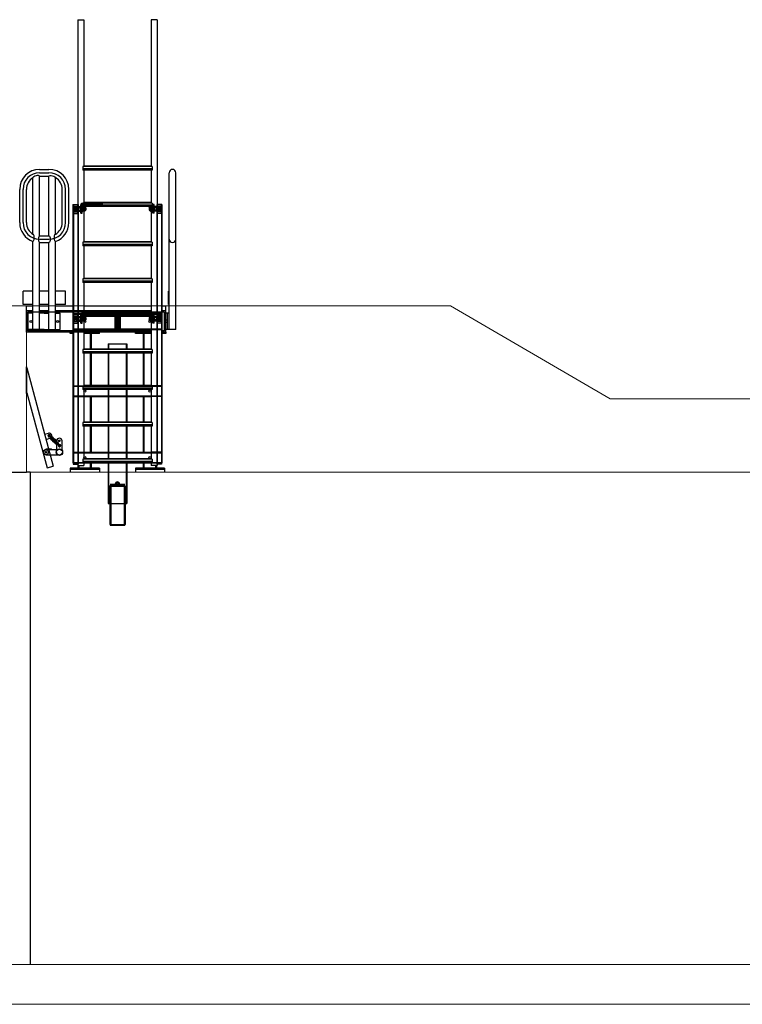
# Model space of a CAD drawing. Extents: x -89225 to 110569, y 13360 to 87647.
# Tile 35 of 256: x 11415 to 16848, y 15425 to 22825. Entities that reach past the tile are written whole.
import ezdxf

# ---------------------------------------------------------------- set-up
doc = ezdxf.new("R2010")
doc.units = 0
for name, color, linetype in [('Beluchtingstank', 253, 'Continuous'), ('INSTALLATIE', 6, 'Continuous'), ('Iv-Lines 035', 4, 'Continuous')]:
    doc.layers.add(name, color=color, linetype=linetype)

# ---------------------------------------------------------------- blocks, each defined once
blk = doc.blocks.new('Grijpstang ZAZ')
for p, q in [((1105339, -920791.1), (1105335, -920791.1)), ((1105335, -920991.1), (1105335, -920791.1)), ((1105339, -920808.6), (1105335, -920808.6)), ((1105339, -920823.6), (1105335, -920823.6)), ((1105339, -920991.1), (1105339, -920791.1)), ((1105339, -920797.8), (1105537.4, -921537.8)), ((1105335, -920959.5), (1105335, -920879.5)), ((1105335, -920956.2), (1105335, -920889.1)), ((1105339, -920958.6), (1105335, -920958.6)), ((1105339, -920973.6), (1105335, -920973.6)), ((1105335, -920991.1), (1105339, -920991.1)), ((1105339, -920984.4), (1105490.7, -921550.3)), ((1105472.6, -921296.3), (1105501.6, -921288.6)), ((1105483, -921335), (1105512, -921327.2)), ((1105507.7, -921315.3), (1105507.9, -921317.3)), ((1105515.5, -921330.8), (1105516.6, -921321.5)), ((1105515.8, -921330.4), (1105531.3, -921317.5)), ((1105517.1, -921331.9), (1105532.6, -921319.1)), ((1105517.7, -921328.7), (1105518.6, -921321.8)), ((1105520.5, -921334.9), (1105536, -921322.1)), ((1105521.8, -921336.4), (1105537.3, -921323.6)), ((1105525.2, -921339.4), (1105540.7, -921326.6)), ((1105526.4, -921340.9), (1105541.9, -921328.1)), ((1105529.8, -921343.9), (1105545.3, -921331.1)), ((1105531.1, -921345.4), (1105546.6, -921332.6)), ((1105556.4, -921333.6), (1105534.1, -921356.6)), ((1105534.5, -921348.4), (1105550, -921335.6)), ((1105535.8, -921350), (1105551.3, -921337.1)), ((1105539.2, -921352.9), (1105554.7, -921340.1)), ((1105540.4, -921354.5), (1105556, -921341.7)), ((1105543.8, -921357.5), (1105559.4, -921344.6)), ((1105545.1, -921359), (1105560.6, -921346.2)), ((1105548.5, -921362), (1105564, -921349.2)), ((1105549.8, -921363.5), (1105565.3, -921350.7)), ((1105553.2, -921366.5), (1105568.7, -921353.7)), ((1105554.5, -921368), (1105570, -921355.2)), ((1105557.9, -921371), (1105573.4, -921358.2)), ((1105559.1, -921372.5), (1105574.7, -921359.7)), ((1105562.5, -921375.5), (1105578.1, -921362.7)), ((1105563.7, -921417.5), (1105563.7, -921346.1)), ((1105563.8, -921377.1), (1105579.3, -921364.2)), ((1105603.7, -921417.5), (1105603.7, -921346.1)), ((1105483.4, -921407.1), (1105523.4, -921407.1)), ((1105483.4, -921411.1), (1105483.4, -921407.1)), ((1105483.7, -921411.1), (1105570.2, -921411.1)), ((1105503.4, -921411.1), (1105503.4, -921407.1)), ((1105523.4, -921411.1), (1105523.4, -921407.1)), ((1105576.3, -921381.6), (1105574.3, -921381.4)), ((1105483.7, -921451.1), (1105570.2, -921451.1)), ((1105490.7, -921550.3), (1105537.4, -921537.8))]:
    blk.add_line(p, q)
for centre, radius in [((1105506.8, -921307.9), 5.5), ((1105516.4, -921331.1), 1), ((1105521.1, -921335.6), 1), ((1105525.8, -921340.2), 1), ((1105530.5, -921344.7), 1), ((1105532, -921318.3), 1), ((1105535.1, -921349.2), 1), ((1105536.6, -921322.8), 1), ((1105539.8, -921353.7), 1), ((1105541.3, -921327.3), 1), ((1105544.5, -921358.2), 1), ((1105546, -921331.9), 1), ((1105549.2, -921362.7), 1), ((1105550.7, -921336.4), 1), ((1105553.8, -921367.3), 1), ((1105555.3, -921340.9), 1), ((1105560, -921345.4), 1), ((1105564.7, -921349.9), 1), ((1105569.3, -921354.4), 1), ((1105574, -921359), 1), ((1105578.7, -921363.5), 1), ((1105583.7, -921346.1), 5.5), ((1105483.7, -921431.1), 17.9), ((1105483.7, -921431.1), 5.5), ((1105483.7, -921431.1), 5.5), ((1105583.7, -921431.1), 24.1), ((1105583.7, -921431.1), 22.1), ((1105563.2, -921376.3), 1), ((1105583.7, -921382.3), 5.5)]:
    blk.add_circle(centre, radius)
for centre, radius, start, end in [((1105506.8, -921307.9), 9.51, 334.59461, 276.74707), ((1105506.8, -921307.9), 20, 285, 105), ((1105506.8, -921307.9), 7.5, 340.09571, 276.93512), ((1105519.3, -921313), 6, 154.79772, 225.97866), ((1105511.6, -921320.9), 5, 353.14325, 45.97866), ((1105519.3, -921313), 4, 164.91719, 225.97866), ((1105511.6, -921320.9), 7, 353.14325, 45.97866), ((1105583.7, -921346.1), 20, 0, 180), ((1105578.2, -921370), 6, 181.63154, 297.1596), ((1105578.2, -921370), 4, 152.3377, 287.04013), ((1105583.8, -921382.2), 9.51, 175.21025, 117.3627), ((1105578.2, -921370), 4, 225.97866, 287.04013), ((1105483.7, -921431.1), 20, 90, 270), ((1105578.2, -921370), 6, 225.97866, 297.1596), ((1105583.7, -921382.3), 7.5, 175.0222, 111.86161)]:
    blk.add_arc(centre, radius, start, end)
blk = doc.blocks.new('Uitklimladder ZAZ')
for p, q in [((1105722.5, -918181.1), (1105722.5, -921531.1)), ((1105722.5, -918181.1), (1105767.5, -918181.1)), ((1105767.5, -918181.1), (1105767.5, -919284.1)), ((1106272.5, -918181.1), (1106272.5, -919284.1)), ((1106317.5, -918181.1), (1106272.5, -918181.1)), ((1106317.5, -918181.1), (1106317.5, -921531.1)), ((1106280.3, -919284.1), (1105759.8, -919284.1)), ((1105759.8, -919284.1), (1105759.8, -919311.1)), ((1106280.3, -919301.1), (1105759.8, -919301.1)), ((1106272.5, -919281.1), (1105767.5, -919281.1)), ((1106280.3, -919284.1), (1106280.3, -919311.1)), ((1105385, -919792.7), (1105385, -919367.9)), ((1105435, -919306.1), (1105505, -919306.1)), ((1105435, -919331.1), (1105505, -919331.1)), ((1105435, -919356.1), (1105505, -919356.1)), ((1105435, -919806.1), (1105435, -919356.1)), ((1105505, -919806.1), (1105505, -919356.1)), ((1105555, -919792.7), (1105555, -919367.9)), ((1106280.3, -919311.1), (1105759.8, -919311.1)), ((1105767.5, -919311.1), (1105767.5, -919559.1)), ((1106272.5, -919311.1), (1106272.5, -919559.1)), ((1106409, -920509.1), (1106409, -919331.1)), ((1106459, -920509.1), (1106459, -919331.1)), ((1105285, -919706.1), (1105285, -919456.1)), ((1105310, -919706.1), (1105310, -919456.1)), ((1105335, -919706.1), (1105335, -919456.1)), ((1105605, -919706.1), (1105605, -919456.1)), ((1105630, -919706.1), (1105630, -919456.1)), ((1105655, -919706.1), (1105655, -919456.1)), ((1105685, -919570.1), (1105685, -921512.1)), ((1105685, -919570.1), (1105725, -919570.1)), ((1105689, -919570.1), (1105689, -921512.1)), ((1105690.5, -919570.1), (1105720.5, -919570.1)), ((1105690.5, -919570.1), (1105690.5, -919637.1)), ((1105690.5, -919582.6), (1105714.5, -919582.6)), ((1105691.5, -919588.6), (1105711.5, -919588.6)), ((1105691.5, -919588.6), (1105691.5, -919618.6)), ((1105691.5, -919595.1), (1105701.5, -919595.1)), ((1105701.5, -919595.1), (1105701.5, -919612.1)), ((1105701.5, -919595.1), (1105702.9, -919603.6)), ((1105711.5, -919583.6), (1105714.5, -919583.6)), ((1105711.5, -919583.6), (1105711.5, -919623.6)), ((1105711.5, -919588.6), (1105711.5, -919618.6)), ((1105711.5, -919593.6), (1105777, -919593.6)), ((1105714.5, -919582.6), (1105714.5, -919624.6)), ((1105720.5, -919570.1), (1105720.5, -919637.1)), ((1105720.5, -919583.6), (1105723.5, -919583.6)), ((1105723.5, -919583.6), (1105723.5, -919623.6)), ((1105725, -919570.1), (1105725, -921512.1)), ((1105725.1, -919585.8), (1105740.5, -919585.8)), ((1105725.1, -919594.7), (1105740.5, -919594.7)), ((1105742, -919585.1), (1105745, -919585.1)), ((1105742, -919585.1), (1105742, -919622.1)), ((1105742, -919590.2), (1105742, -919603.6)), ((1105742, -919593.1), (1105745, -919593.1)), ((1105745, -919636.1), (1105745, -919571.1)), ((1105745, -919571.1), (1105755, -919571.1)), ((1105745, -919585.1), (1105745, -919622.1)), ((1105745, -919591.6), (1105755, -919591.6)), ((1105749, -919593.1), (1105749, -919591.6)), ((1105749, -919591.6), (1105755, -919591.6)), ((1105749, -919593.1), (1105757, -919593.1)), ((1105750, -919561.1), (1105905, -919561.1)), ((1105750, -919571.1), (1105750, -919561.1)), ((1105750, -919571.1), (1105905, -919571.1)), ((1105755, -919636.1), (1105755, -919571.1)), ((1105755, -919585.1), (1105757, -919585.1)), ((1105755, -919585.1), (1105755, -919622.1)), ((1105757, -919585.1), (1105757, -919622.1)), ((1105757, -919590.2), (1105757, -919603.6)), ((1105771.5, -919585.8), (1105758.6, -919585.8)), ((1105771.5, -919594.7), (1105758.6, -919594.7)), ((1106280.3, -919559.1), (1105759.8, -919559.1)), ((1105759.8, -919559.1), (1105759.8, -919586.1)), ((1106280.3, -919576.1), (1105759.8, -919576.1)), ((1106280.3, -919586.1), (1105759.8, -919586.1)), ((1106272.5, -919556.1), (1105767.5, -919556.1)), ((1105767.5, -919586.1), (1105767.5, -919853.1)), ((1105771.5, -919585.8), (1105777, -919590.2)), ((1105773, -919590.2), (1105773, -919616.9)), ((1105777, -919590.2), (1105777, -919616.9)), ((1105780.3, -919593.6), (1105777, -919593.6)), ((1105781.5, -919594.8), (1105777, -919594.8)), ((1105780.3, -919593.6), (1105780.3, -919613.6)), ((1105781.5, -919594.8), (1105780.3, -919593.6)), ((1105781.5, -919594.8), (1105781.5, -919612.4)), ((1105905, -919561.1), (1105905, -919571.1)), ((1106258.5, -919594.8), (1106259.7, -919593.6)), ((1106258.5, -919594.8), (1106263, -919594.8)), ((1106258.5, -919594.8), (1106258.5, -919612.4)), ((1106259.7, -919593.6), (1106263, -919593.6)), ((1106259.7, -919593.6), (1106259.7, -919613.6)), ((1106268.6, -919585.8), (1106263, -919590.2)), ((1106263, -919590.2), (1106263, -919616.9)), ((1106328.5, -919593.6), (1106263, -919593.6)), ((1106267, -919590.2), (1106267, -919616.9)), ((1106268.6, -919585.8), (1106281.5, -919585.8)), ((1106268.6, -919594.7), (1106281.5, -919594.7)), ((1106272.5, -919586.1), (1106272.5, -919853.1)), ((1106280.3, -919559.1), (1106280.3, -919586.1)), ((1106283, -919585.1), (1106283, -919622.1)), ((1106285, -919585.1), (1106283, -919585.1)), ((1106283, -919590.2), (1106283, -919603.6)), ((1106291, -919593.1), (1106283, -919593.1)), ((1106285, -919636.1), (1106285, -919571.1)), ((1106295, -919571.1), (1106285, -919571.1)), ((1106285, -919585.1), (1106285, -919622.1)), ((1106295, -919591.6), (1106285, -919591.6)), ((1106291, -919591.6), (1106285, -919591.6)), ((1106291, -919593.1), (1106291, -919591.6)), ((1106295, -919636.1), (1106295, -919571.1)), ((1106298, -919585.1), (1106295, -919585.1)), ((1106295, -919585.1), (1106295, -919622.1)), ((1106298, -919593.1), (1106295, -919593.1)), ((1106298, -919585.1), (1106298, -919622.1)), ((1106298, -919590.2), (1106298, -919603.6)), ((1106315, -919585.8), (1106299.6, -919585.8)), ((1106315, -919594.7), (1106299.6, -919594.7)), ((1106355, -919570.1), (1106315, -919570.1)), ((1106315, -919570.1), (1106315, -921512.1)), ((1106319.5, -919583.6), (1106316.5, -919583.6)), ((1106316.5, -919583.6), (1106316.5, -919623.6)), ((1106349.5, -919570.1), (1106319.5, -919570.1)), ((1106319.5, -919570.1), (1106319.5, -919637.1)), ((1106349.5, -919582.6), (1106325.5, -919582.6)), ((1106325.5, -919582.6), (1106325.5, -919624.6)), ((1106328.5, -919583.6), (1106325.5, -919583.6)), ((1106328.5, -919583.6), (1106328.5, -919623.6)), ((1106348.5, -919588.6), (1106328.5, -919588.6)), ((1106328.5, -919588.6), (1106328.5, -919618.6)), ((1106338.5, -919595.1), (1106337.2, -919603.6)), ((1106348.5, -919595.1), (1106338.5, -919595.1)), ((1106338.5, -919595.1), (1106338.5, -919612.1)), ((1106348.5, -919588.6), (1106348.5, -919618.6)), ((1106349.5, -919570.1), (1106349.5, -919637.1)), ((1106351, -919570.1), (1106351, -921512.1)), ((1106355, -919570.1), (1106355, -921512.1)), ((1105690.5, -919624.6), (1105714.5, -919624.6)), ((1105690.5, -919637.1), (1105720.5, -919637.1)), ((1105691.5, -919612.1), (1105701.5, -919612.1)), ((1105691.5, -919618.6), (1105711.5, -919618.6)), ((1105701.5, -919612.1), (1105702.9, -919603.6)), ((1105711.5, -919613.6), (1105777, -919613.6)), ((1105711.5, -919623.6), (1105714.5, -919623.6)), ((1105720.5, -919623.6), (1105723.5, -919623.6)), ((1105725.1, -919612.5), (1105740.5, -919612.5)), ((1105725.1, -919621.3), (1105740.5, -919621.3)), ((1105742, -919603.6), (1105742, -919616.9)), ((1105742, -919614.1), (1105745, -919614.1)), ((1105742, -919622.1), (1105745, -919622.1)), ((1105745, -919615.6), (1105755, -919615.6)), ((1105745, -919636.1), (1105755, -919636.1)), ((1105749, -919614.1), (1105749, -919615.6)), ((1105749, -919614.1), (1105757, -919614.1)), ((1105749, -919615.6), (1105755, -919615.6)), ((1105755, -919622.1), (1105757, -919622.1)), ((1105757, -919603.6), (1105757, -919616.9)), ((1105771.5, -919612.5), (1105758.6, -919612.5)), ((1105771.5, -919621.3), (1105758.6, -919621.3)), ((1105771.5, -919621.3), (1105777, -919616.9)), ((1105781.5, -919612.4), (1105777, -919612.4)), ((1105780.3, -919613.6), (1105777, -919613.6)), ((1105780.3, -919613.6), (1105781.5, -919612.4)), ((1106258.5, -919612.4), (1106263, -919612.4)), ((1106259.7, -919613.6), (1106258.5, -919612.4)), ((1106259.7, -919613.6), (1106263, -919613.6)), ((1106328.5, -919613.6), (1106263, -919613.6)), ((1106268.6, -919621.3), (1106263, -919616.9)), ((1106268.6, -919612.5), (1106281.5, -919612.5)), ((1106268.6, -919621.3), (1106281.5, -919621.3)), ((1106283, -919603.6), (1106283, -919616.9)), ((1106291, -919614.1), (1106283, -919614.1)), ((1106285, -919622.1), (1106283, -919622.1)), ((1106295, -919615.6), (1106285, -919615.6)), ((1106291, -919615.6), (1106285, -919615.6)), ((1106295, -919636.1), (1106285, -919636.1)), ((1106291, -919614.1), (1106291, -919615.6)), ((1106298, -919614.1), (1106295, -919614.1)), ((1106298, -919622.1), (1106295, -919622.1)), ((1106298, -919603.6), (1106298, -919616.9)), ((1106315, -919612.5), (1106299.6, -919612.5)), ((1106315, -919621.3), (1106299.6, -919621.3)), ((1106319.5, -919623.6), (1106316.5, -919623.6)), ((1106349.5, -919637.1), (1106319.5, -919637.1)), ((1106328.5, -919623.6), (1106325.5, -919623.6)), ((1106349.5, -919624.6), (1106325.5, -919624.6)), ((1106348.5, -919618.6), (1106328.5, -919618.6)), ((1106338.5, -919612.1), (1106337.2, -919603.6)), ((1106348.5, -919612.1), (1106338.5, -919612.1)), ((1105435, -919806.1), (1105505, -919806.1)), ((1105385, -920509.1), (1105385, -919847.5)), ((1105435, -919831.1), (1105505, -919831.1)), ((1105435, -919856.1), (1105505, -919856.1)), ((1105435, -920509.1), (1105435, -919856.1)), ((1105505, -920509.1), (1105505, -919856.1)), ((1105555, -920509.1), (1105555, -919847.5)), ((1106280.3, -919853.1), (1105759.8, -919853.1)), ((1105759.8, -919853.1), (1105759.8, -919880.1)), ((1106280.3, -919870.1), (1105759.8, -919870.1)), ((1106280.3, -919880.1), (1105759.8, -919880.1)), ((1106272.5, -919850.1), (1105767.5, -919850.1)), ((1105767.5, -919880.1), (1105767.5, -920128.1)), ((1106272.5, -919880.1), (1106272.5, -920128.1)), ((1106280.3, -919853.1), (1106280.3, -919880.1)), ((1106280.3, -920128.1), (1105759.8, -920128.1)), ((1105759.8, -920128.1), (1105759.8, -920155.1)), ((1106280.3, -920145.1), (1105759.8, -920145.1)), ((1106280.3, -920155.1), (1105759.8, -920155.1)), ((1106272.5, -920125.1), (1105767.5, -920125.1)), ((1105767.5, -920155.1), (1105767.5, -920384.1)), ((1106272.5, -920155.1), (1106272.5, -920384.1)), ((1106280.3, -920128.1), (1106280.3, -920155.1)), ((1105385, -920221.1), (1105310, -920221.1)), ((1105310, -920321.1), (1105310, -920221.1)), ((1105505, -920221.1), (1105435, -920221.1)), ((1105630, -920221.1), (1105555, -920221.1)), ((1105630, -920321.1), (1105630, -920221.1)), ((1106409, -920221.1), (1106403, -920221.1)), ((1106403, -920321.1), (1106403, -920221.1)), ((1106403, -920221.1), (1106409, -920221.1)), ((1105385, -920321.1), (1105310, -920321.1)), ((1105335, -920369.1), (1105335, -920331.1)), ((1105335, -920331.1), (1105385, -920331.1)), ((1105505, -920321.1), (1105435, -920321.1)), ((1105435, -920331.1), (1105505, -920331.1)), ((1105630, -920321.1), (1105555, -920321.1)), ((1105555, -920331.1), (1105685, -920331.1)), ((1105767.5, -920331.1), (1106272.5, -920331.1)), ((1106355, -920331.1), (1106385, -920331.1)), ((1106385, -920369.1), (1106385, -920331.1)), ((1106409, -920321.1), (1106403, -920321.1)), ((1106403, -920321.1), (1106409, -920321.1)), ((1105385, -920369.1), (1105335, -920369.1)), ((1105335, -920529.1), (1105335, -920369.1)), ((1105785, -920379.1), (1105345, -920379.1)), ((1105345, -920519.1), (1105345, -920379.1)), ((1105350, -920509.1), (1105350, -920387.1)), ((1105385, -920387.1), (1105350, -920387.1)), ((1105505, -920369.1), (1105435, -920369.1)), ((1105470, -920387.1), (1105435, -920387.1)), ((1105470, -920387.1), (1105505, -920387.1)), ((1105785, -920369.1), (1105555, -920369.1)), ((1105555, -920387.1), (1105590, -920387.1)), ((1105590, -920509.1), (1105590, -920387.1)), ((1105687.5, -920389.1), (1105687.5, -920509.1)), ((1105687.5, -920389.1), (1105759.8, -920389.1)), ((1105687.5, -920393.1), (1106352.5, -920393.1)), ((1105690.5, -920395.1), (1105720.5, -920395.1)), ((1105690.5, -920395.1), (1105690.5, -920462.1)), ((1105690.5, -920407.6), (1105714.5, -920407.6)), ((1105711.5, -920408.6), (1105714.5, -920408.6)), ((1105711.5, -920408.6), (1105711.5, -920448.6)), ((1105714.5, -920407.6), (1105714.5, -920449.6)), ((1105720.5, -920395.1), (1105720.5, -920462.1)), ((1105720.5, -920408.6), (1105723.5, -920408.6)), ((1105723.5, -920408.6), (1105723.5, -920448.6)), ((1105725.1, -920410.8), (1105740.5, -920410.8)), ((1105742, -920410.1), (1105745, -920410.1)), ((1105742, -920410.1), (1105742, -920447.1)), ((1105745, -920461.1), (1105745, -920396.1)), ((1105745, -920396.1), (1105755, -920396.1)), ((1105745, -920410.1), (1105745, -920447.1)), ((1105750, -920386.1), (1105905, -920386.1)), ((1105750, -920396.1), (1105750, -920386.1)), ((1105750, -920396.1), (1105905, -920396.1)), ((1105755, -920461.1), (1105755, -920396.1)), ((1105755, -920410.1), (1105757, -920410.1)), ((1105755, -920410.1), (1105755, -920447.1)), ((1105757, -920410.1), (1105757, -920447.1)), ((1105771.5, -920410.8), (1105758.6, -920410.8)), ((1106280.3, -920384.1), (1105759.8, -920384.1)), ((1105759.8, -920384.1), (1105759.8, -920411.1)), ((1105759.8, -920389.1), (1106280.3, -920389.1)), ((1106280.3, -920401.1), (1105759.8, -920401.1)), ((1106280.3, -920411.1), (1105759.8, -920411.1)), ((1106272.5, -920369.1), (1105767.5, -920369.1)), ((1106375, -920379.1), (1105767.5, -920379.1)), ((1106272.5, -920381.1), (1105767.5, -920381.1)), ((1105767.5, -920410.8), (1105767.5, -920659.1)), ((1105771.5, -920410.8), (1105777, -920415.2)), ((1105905, -920386.1), (1105905, -920396.1)), ((1106000, -920394.1), (1106000, -920411.1)), ((1106010, -920394.1), (1106000, -920394.1)), ((1106000, -920411.1), (1106000, -920504.1)), ((1106010, -920394.1), (1106010, -920411.1)), ((1106010, -920411.1), (1106010, -920504.1)), ((1106012, -920411.1), (1106012, -920396.6)), ((1106012, -920396.6), (1106015, -920396.6)), ((1106012, -920501.6), (1106012, -920411.1)), ((1106015, -920411.1), (1106015, -920396.6)), ((1106016.2, -920400.6), (1106015, -920396.6)), ((1106015, -920501.6), (1106015, -920411.1)), ((1106023.9, -920400.6), (1106025, -920396.6)), ((1106025, -920411.1), (1106025, -920396.6)), ((1106028, -920396.6), (1106025, -920396.6)), ((1106025, -920501.6), (1106025, -920411.1)), ((1106028, -920411.1), (1106028, -920396.6)), ((1106028, -920501.6), (1106028, -920411.1)), ((1106030, -920394.1), (1106040, -920394.1)), ((1106030, -920394.1), (1106030, -920411.1)), ((1106030, -920411.1), (1106030, -920504.1)), ((1106040, -920394.1), (1106040, -920411.1)), ((1106040, -920411.1), (1106040, -920504.1)), ((1106268.6, -920410.8), (1106263, -920415.2)), ((1106268.6, -920410.8), (1106281.5, -920410.8)), ((1106272.5, -920411.1), (1106272.5, -920659.1)), ((1106280.3, -920384.1), (1106280.3, -920411.1)), ((1106352.5, -920389.1), (1106280.3, -920389.1)), ((1106283, -920410.1), (1106283, -920447.1)), ((1106285, -920410.1), (1106283, -920410.1)), ((1106285, -920461.1), (1106285, -920396.1)), ((1106295, -920396.1), (1106285, -920396.1)), ((1106285, -920410.1), (1106285, -920447.1)), ((1106295, -920461.1), (1106295, -920396.1)), ((1106298, -920410.1), (1106295, -920410.1)), ((1106295, -920410.1), (1106295, -920447.1)), ((1106298, -920410.1), (1106298, -920447.1)), ((1106315, -920410.8), (1106299.6, -920410.8)), ((1106319.5, -920408.6), (1106316.5, -920408.6)), ((1106316.5, -920408.6), (1106316.5, -920448.6)), ((1106349.5, -920395.1), (1106319.5, -920395.1)), ((1106319.5, -920395.1), (1106319.5, -920462.1)), ((1106349.5, -920407.6), (1106325.5, -920407.6)), ((1106325.5, -920407.6), (1106325.5, -920449.6)), ((1106328.5, -920408.6), (1106325.5, -920408.6)), ((1106328.5, -920408.6), (1106328.5, -920448.6)), ((1106349.5, -920395.1), (1106349.5, -920462.1)), ((1106352.5, -920389.1), (1106352.5, -920509.1)), ((1106385, -920369.1), (1106355, -920369.1)), ((1106375, -920519.1), (1106375, -920379.1)), ((1106385, -920529.1), (1106385, -920369.1)), ((1106409, -920387.1), (1106385, -920387.1)), ((1106397, -920509.1), (1106397, -920387.1)), ((1105690.5, -920449.6), (1105714.5, -920449.6)), ((1105690.5, -920462.1), (1105720.5, -920462.1)), ((1105691.5, -920413.6), (1105711.5, -920413.6)), ((1105691.5, -920413.6), (1105691.5, -920443.6)), ((1105691.5, -920420.1), (1105701.5, -920420.1)), ((1105691.5, -920437.1), (1105701.5, -920437.1)), ((1105691.5, -920443.6), (1105711.5, -920443.6)), ((1105701.5, -920420.1), (1105701.5, -920437.1)), ((1105701.5, -920420.1), (1105702.9, -920428.6)), ((1105701.5, -920437.1), (1105702.9, -920428.6)), ((1105711.5, -920413.6), (1105711.5, -920443.6)), ((1105711.5, -920418.6), (1105777, -920418.6)), ((1105711.5, -920438.6), (1105777, -920438.6)), ((1105711.5, -920448.6), (1105714.5, -920448.6)), ((1105720.5, -920448.6), (1105723.5, -920448.6)), ((1105725.1, -920419.7), (1105740.5, -920419.7)), ((1105725.1, -920437.5), (1105740.5, -920437.5)), ((1105725.1, -920446.3), (1105740.5, -920446.3)), ((1105742, -920415.2), (1105742, -920428.6)), ((1105742, -920418.1), (1105745, -920418.1)), ((1105742, -920428.6), (1105742, -920441.9)), ((1105742, -920439.1), (1105745, -920439.1)), ((1105742, -920447.1), (1105745, -920447.1)), ((1105745, -920416.6), (1105755, -920416.6)), ((1105745, -920440.6), (1105755, -920440.6)), ((1105745, -920461.1), (1105755, -920461.1)), ((1105749, -920418.1), (1105749, -920416.6)), ((1105749, -920416.6), (1105755, -920416.6)), ((1105749, -920418.1), (1105757, -920418.1)), ((1105749, -920439.1), (1105749, -920440.6)), ((1105749, -920439.1), (1105757, -920439.1)), ((1105749, -920440.6), (1105755, -920440.6)), ((1105755, -920447.1), (1105757, -920447.1)), ((1105757, -920415.2), (1105757, -920428.6)), ((1105757, -920428.6), (1105757, -920441.9)), ((1105771.5, -920419.7), (1105758.6, -920419.7)), ((1105771.5, -920437.5), (1105758.6, -920437.5)), ((1105771.5, -920446.3), (1105758.6, -920446.3)), ((1105771.5, -920446.3), (1105777, -920441.9)), ((1105773, -920415.2), (1105773, -920441.9)), ((1105777, -920415.2), (1105777, -920441.9)), ((1105780.3, -920418.6), (1105777, -920418.6)), ((1105781.5, -920419.8), (1105777, -920419.8)), ((1105781.5, -920437.4), (1105777, -920437.4)), ((1105780.3, -920438.6), (1105777, -920438.6)), ((1105780.3, -920418.6), (1105780.3, -920438.6)), ((1105781.5, -920419.8), (1105780.3, -920418.6)), ((1105780.3, -920438.6), (1105781.5, -920437.4)), ((1105781.5, -920419.8), (1105781.5, -920437.4)), ((1106000, -920442.6), (1106010, -920442.6)), ((1106000, -920455.6), (1106010, -920455.6)), ((1106010, -920464.1), (1106010, -920434.1)), ((1106010, -920434.1), (1106012, -920434.1)), ((1106010, -920444.1), (1106030, -920444.1)), ((1106010, -920445.6), (1106030, -920445.6)), ((1106010, -920452.6), (1106030, -920452.6)), ((1106010, -920454.1), (1106030, -920454.1)), ((1106010, -920464.1), (1106012, -920464.1)), ((1106030, -920434.1), (1106028, -920434.1)), ((1106030, -920464.1), (1106028, -920464.1)), ((1106030, -920464.1), (1106030, -920434.1)), ((1106040, -920442.6), (1106030, -920442.6)), ((1106040, -920455.6), (1106030, -920455.6)), ((1106258.5, -920419.8), (1106259.7, -920418.6)), ((1106258.5, -920419.8), (1106263, -920419.8)), ((1106258.5, -920419.8), (1106258.5, -920437.4)), ((1106258.5, -920437.4), (1106263, -920437.4)), ((1106259.7, -920438.6), (1106258.5, -920437.4)), ((1106259.7, -920418.6), (1106263, -920418.6)), ((1106259.7, -920418.6), (1106259.7, -920438.6)), ((1106259.7, -920438.6), (1106263, -920438.6)), ((1106263, -920415.2), (1106263, -920441.9)), ((1106328.5, -920418.6), (1106263, -920418.6)), ((1106328.5, -920438.6), (1106263, -920438.6)), ((1106268.6, -920446.3), (1106263, -920441.9)), ((1106267, -920415.2), (1106267, -920441.9)), ((1106268.6, -920419.7), (1106281.5, -920419.7)), ((1106268.6, -920437.5), (1106281.5, -920437.5)), ((1106268.6, -920446.3), (1106281.5, -920446.3)), ((1106283, -920415.2), (1106283, -920428.6)), ((1106291, -920418.1), (1106283, -920418.1)), ((1106283, -920428.6), (1106283, -920441.9)), ((1106291, -920439.1), (1106283, -920439.1)), ((1106285, -920447.1), (1106283, -920447.1)), ((1106295, -920416.6), (1106285, -920416.6)), ((1106291, -920416.6), (1106285, -920416.6)), ((1106295, -920440.6), (1106285, -920440.6)), ((1106291, -920440.6), (1106285, -920440.6)), ((1106295, -920461.1), (1106285, -920461.1)), ((1106291, -920418.1), (1106291, -920416.6)), ((1106291, -920439.1), (1106291, -920440.6)), ((1106298, -920418.1), (1106295, -920418.1)), ((1106298, -920439.1), (1106295, -920439.1)), ((1106298, -920447.1), (1106295, -920447.1)), ((1106298, -920415.2), (1106298, -920428.6)), ((1106298, -920428.6), (1106298, -920441.9)), ((1106315, -920419.7), (1106299.6, -920419.7)), ((1106315, -920437.5), (1106299.6, -920437.5)), ((1106315, -920446.3), (1106299.6, -920446.3)), ((1106319.5, -920448.6), (1106316.5, -920448.6)), ((1106349.5, -920462.1), (1106319.5, -920462.1)), ((1106328.5, -920448.6), (1106325.5, -920448.6)), ((1106349.5, -920449.6), (1106325.5, -920449.6)), ((1106348.5, -920413.6), (1106328.5, -920413.6)), ((1106328.5, -920413.6), (1106328.5, -920443.6)), ((1106348.5, -920443.6), (1106328.5, -920443.6)), ((1106338.5, -920420.1), (1106337.2, -920428.6)), ((1106338.5, -920437.1), (1106337.2, -920428.6)), ((1106348.5, -920420.1), (1106338.5, -920420.1)), ((1106338.5, -920420.1), (1106338.5, -920437.1)), ((1106348.5, -920437.1), (1106338.5, -920437.1)), ((1106348.5, -920413.6), (1106348.5, -920443.6)), ((1106397, -920440.1), (1106375, -920440.1)), ((1106397, -920456.1), (1106375, -920456.1)), ((1105785, -920529.1), (1105335, -920529.1)), ((1105785, -920519.1), (1105345, -920519.1)), ((1105470, -920509.1), (1105350, -920509.1)), ((1105470, -920509.1), (1105590, -920509.1)), ((1105665, -920539.1), (1105665, -920529.1)), ((1105685, -920539.1), (1105665, -920539.1)), ((1105687.5, -920505.1), (1106352.5, -920505.1)), ((1105767.5, -920509.1), (1105687.5, -920509.1)), ((1105725, -920734.5), (1105725, -920539.1)), ((1105767.5, -920509.1), (1106272.5, -920509.1)), ((1106272.5, -920519.1), (1105767.5, -920519.1)), ((1106272.5, -920529.1), (1105767.5, -920529.1)), ((1105885, -920539.1), (1105767.5, -920539.1)), ((1105818.6, -920656.1), (1105818.6, -920539.1)), ((1105825, -920656.1), (1105825, -920539.1)), ((1105847, -920539.1), (1105847, -920519.1)), ((1105863, -920539.1), (1105863, -920519.1)), ((1105885, -920539.1), (1105885, -920529.1)), ((1106010, -920504.1), (1106000, -920504.1)), ((1106012, -920501.6), (1106015, -920501.6)), ((1106016.2, -920497.5), (1106015, -920501.6)), ((1106023.9, -920497.5), (1106025, -920501.6)), ((1106028, -920501.6), (1106025, -920501.6)), ((1106030, -920504.1), (1106040, -920504.1)), ((1106155, -920539.1), (1106155, -920529.1)), ((1106272.5, -920539.1), (1106155, -920539.1)), ((1106177, -920539.1), (1106177, -920519.1)), ((1106193, -920539.1), (1106193, -920519.1)), ((1106215, -920656.1), (1106215, -920539.1)), ((1106221.4, -920656.1), (1106221.4, -920539.1)), ((1106272.5, -920509.1), (1106352.5, -920509.1)), ((1106375, -920519.1), (1106355, -920519.1)), ((1106385, -920529.1), (1106355, -920529.1)), ((1106385, -920539.1), (1106355, -920539.1)), ((1106375, -920539.1), (1106355, -920539.1)), ((1106375, -920539.1), (1106375, -920529.1)), ((1106459, -920509.1), (1106385, -920509.1)), ((1106385, -920529.1), (1106385, -920539.1)), ((1105950, -920616.1), (1106090, -920616.1)), ((1105950, -920616.1), (1105950, -920656.1)), ((1105954, -920616.1), (1105954, -920656.1)), ((1106086, -920616.1), (1106086, -920656.1)), ((1106090, -920616.1), (1106090, -920656.1)), ((1106280.3, -920659.1), (1105759.8, -920659.1)), ((1105759.8, -920659.1), (1105759.8, -920686.1)), ((1106280.3, -920676.1), (1105759.8, -920676.1)), ((1106280.3, -920686.1), (1105759.8, -920686.1)), ((1106272.5, -920656.1), (1105767.5, -920656.1)), ((1105767.5, -920686.1), (1105767.5, -920934.1)), ((1105818.6, -920931.1), (1105818.6, -920686.1)), ((1105825, -920931.1), (1105825, -920686.1)), ((1105950, -920686.1), (1105950, -920931.1)), ((1105954, -920686.1), (1105954, -920931.1)), ((1106086, -920686.1), (1106086, -920931.1)), ((1106090, -920686.1), (1106090, -920931.1)), ((1106215, -920931.1), (1106215, -920686.1)), ((1106221.4, -920931.1), (1106221.4, -920686.1)), ((1106272.5, -920686.1), (1106272.5, -920934.1)), ((1106280.3, -920659.1), (1106280.3, -920686.1)), ((1105725, -920801.7), (1105725, -921091.1)), ((1105687.5, -920932.1), (1105767.5, -920932.1)), ((1105687.5, -920932.1), (1105687.5, -921012.1)), ((1105687.5, -920936.1), (1106352.5, -920936.1)), ((1106280.3, -920934.1), (1105759.8, -920934.1)), ((1105759.8, -920934.1), (1105759.8, -920961.1)), ((1106280.3, -920951.1), (1105759.8, -920951.1)), ((1106280.3, -920961.1), (1105759.8, -920961.1)), ((1106272.5, -920931.1), (1105767.5, -920931.1)), ((1105767.5, -920932.1), (1105950, -920932.1)), ((1105767.5, -920961.1), (1105767.5, -921209.1)), ((1105950, -920932.1), (1106090, -920932.1)), ((1105950, -920961.1), (1105950, -921206.1)), ((1105954, -920961.1), (1105954, -921206.1)), ((1106086, -920961.1), (1106086, -921206.1)), ((1106090, -920932.1), (1106272.5, -920932.1)), ((1106090, -920961.1), (1106090, -921206.1)), ((1106352.5, -920932.1), (1106272.5, -920932.1)), ((1106272.5, -920961.1), (1106272.5, -921209.1)), ((1106280.3, -920934.1), (1106280.3, -920961.1)), ((1106352.5, -920932.1), (1106352.5, -921012.1)), ((1105687.5, -921008.1), (1106352.5, -921008.1)), ((1105687.5, -921012.1), (1105767.5, -921012.1)), ((1105767.5, -921012.1), (1105950, -921012.1)), ((1105818.6, -921206.1), (1105818.6, -921012.1)), ((1105825, -921206.1), (1105825, -921012.1)), ((1105950, -921012.1), (1106090, -921012.1)), ((1106090, -921012.1), (1106272.5, -921012.1)), ((1106215, -921206.1), (1106215, -921012.1)), ((1106221.4, -921206.1), (1106221.4, -921012.1)), ((1106352.5, -921012.1), (1106272.5, -921012.1)), ((1105725, -921171.1), (1105725, -921432.1)), ((1106280.3, -921209.1), (1105759.8, -921209.1)), ((1105759.8, -921209.1), (1105759.8, -921236.1)), ((1106272.5, -921206.1), (1105767.5, -921206.1)), ((1106280.3, -921209.1), (1106280.3, -921236.1)), ((1106315, -921171.1), (1106315, -921432.1)), ((1106280.3, -921226.1), (1105759.8, -921226.1)), ((1106280.3, -921236.1), (1105759.8, -921236.1)), ((1105767.5, -921236.1), (1105767.5, -921484.1)), ((1105818.6, -921432.1), (1105818.6, -921236.1)), ((1105825, -921432.1), (1105825, -921236.1)), ((1105950, -921236.1), (1105950, -921481.1)), ((1105954, -921236.1), (1105954, -921481.1)), ((1106086, -921236.1), (1106086, -921481.1)), ((1106090, -921236.1), (1106090, -921481.1)), ((1106215, -921432.1), (1106215, -921236.1)), ((1106221.4, -921432.1), (1106221.4, -921236.1)), ((1106272.5, -921236.1), (1106272.5, -921484.1)), ((1105687.5, -921432.1), (1105767.5, -921432.1)), ((1105687.5, -921432.1), (1105687.5, -921512.1)), ((1105687.5, -921436.1), (1106352.5, -921436.1)), ((1105767.5, -921432.1), (1105950, -921432.1)), ((1105950, -921432.1), (1106090, -921432.1)), ((1106090, -921432.1), (1106272.5, -921432.1)), ((1106352.5, -921432.1), (1106272.5, -921432.1)), ((1106352.5, -921432.1), (1106352.5, -921512.1)), ((1105685, -921512.1), (1105725, -921512.1)), ((1105687.5, -921508.1), (1106352.5, -921508.1)), ((1105687.5, -921512.1), (1105950, -921512.1)), ((1105688, -921512.1), (1105688, -921522.1)), ((1105725, -921512.1), (1105725, -921522.1)), ((1106280.3, -921484.1), (1105759.8, -921484.1)), ((1105759.8, -921484.1), (1105759.8, -921511.1)), ((1106280.3, -921501.1), (1105759.8, -921501.1)), ((1106280.3, -921511.1), (1105759.8, -921511.1)), ((1106272.5, -921481.1), (1105767.5, -921481.1)), ((1105767.5, -921511.1), (1105767.5, -921531.1)), ((1105818.6, -921551.1), (1105818.6, -921512.1)), ((1105825, -921551.1), (1105825, -921512.1)), ((1105950, -921511.1), (1105950, -921816.1)), ((1105950, -921512.1), (1106090, -921512.1)), ((1105954, -921511.1), (1105954, -921816.1)), ((1106086, -921511.1), (1106086, -921816.1)), ((1106090, -921511.1), (1106090, -921816.1)), ((1106090, -921512.1), (1106352.5, -921512.1)), ((1106215, -921551.1), (1106215, -921512.1)), ((1106221.4, -921551.1), (1106221.4, -921512.1)), ((1106272.5, -921511.1), (1106272.5, -921531.1)), ((1106280.3, -921484.1), (1106280.3, -921511.1)), ((1106315, -921512.1), (1106315, -921522.1)), ((1106355, -921512.1), (1106315, -921512.1)), ((1106352, -921512.1), (1106352, -921522.1)), ((1105885, -921551.1), (1105665, -921551.1)), ((1105665, -921551.1), (1105665, -921561.1)), ((1105885, -921561.1), (1105665, -921561.1)), ((1105687, -921551.1), (1105687, -921561.1)), ((1105688, -921522.1), (1105725, -921522.1)), ((1105703, -921551.1), (1105703, -921561.1)), ((1105722.5, -921531.1), (1105767.5, -921531.1)), ((1105725, -921551.1), (1105725, -921531.1)), ((1105731.4, -921551.1), (1105731.4, -921531.1)), ((1105847, -921551.1), (1105847, -921561.1)), ((1105863, -921551.1), (1105863, -921561.1)), ((1105885, -921551.1), (1105885, -921561.1)), ((1106375, -921551.1), (1106155, -921551.1)), ((1106155, -921551.1), (1106155, -921561.1)), ((1106375, -921561.1), (1106155, -921561.1)), ((1106177, -921551.1), (1106177, -921561.1)), ((1106193, -921551.1), (1106193, -921561.1)), ((1106317.5, -921531.1), (1106272.5, -921531.1)), ((1106308.6, -921551.1), (1106308.6, -921531.1)), ((1106352, -921522.1), (1106315, -921522.1)), ((1106315, -921551.1), (1106315, -921531.1)), ((1106337, -921551.1), (1106337, -921561.1)), ((1106353, -921551.1), (1106353, -921561.1)), ((1106375, -921551.1), (1106375, -921561.1)), ((1105962.9, -921686.1), (1105962.9, -921816.1)), ((1105962.9, -921686.1), (1106077.2, -921686.1)), ((1105964.9, -921671.1), (1106075.2, -921671.1)), ((1105964.9, -921686.1), (1105964.9, -921681.1)), ((1105964.9, -921681.1), (1106075.2, -921681.1)), ((1105965.9, -921686.1), (1105965.9, -921976.1)), ((1105970, -921686.1), (1105970, -921976.1)), ((1106004, -921671.1), (1106004, -921681.1)), ((1106010, -921671.1), (1106010, -921681.1)), ((1106030, -921671.1), (1106030, -921681.1)), ((1106036, -921671.1), (1106036, -921681.1)), ((1106070, -921686.1), (1106070, -921976.1)), ((1106074.2, -921686.1), (1106074.2, -921976.1)), ((1106075.2, -921686.1), (1106075.2, -921681.1)), ((1106077.2, -921686.1), (1106077.2, -921816.1)), ((1105950, -921816.1), (1106090, -921816.1)), ((1105962.9, -921816.1), (1105962.9, -921976.1)), ((1106077.2, -921816.1), (1106077.2, -921976.1)), ((1105962.9, -921976.1), (1106077.2, -921976.1)), ((1105964.9, -921976.1), (1105964.9, -921981.1)), ((1105964.9, -921981.1), (1106075.2, -921981.1)), ((1106075.2, -921976.1), (1106075.2, -921981.1))]:
    blk.add_line(p, q)
for centre in [(1105370, -920449.1), (1105570, -920449.1), (1105775, -920449.1), (1106265, -920449.1), (1105775, -920972.1), (1106265, -920972.1), (1105775, -921472.1), (1105775, -921472.1), (1106265, -921472.1), (1106265, -921472.1)]:
    blk.add_circle(centre, 8)
for centre, radius, start, end in [((1105435, -919456.1), 150, 90, 180), ((1105435, -919456.1), 125, 90, 180), ((1105435, -919456.1), 100, 120, 180), ((1105505, -919456.1), 150, 0, 90), ((1105505, -919456.1), 125, 0, 90), ((1105505, -919456.1), 100, 0, 60), ((1106434, -919331.1), 25, 0, 180), ((1105730.8, -919590.2), 7.24, 142.12112, 180), ((1105730.8, -919590.2), 7.24, 180, 217.87888), ((1105750.2, -919603.6), 26.7, 160.52878, 199.47122), ((1105734.8, -919590.2), 7.24, 0, 37.87888), ((1105734.8, -919590.2), 7.24, 322.12112, 0), ((1105715.4, -919603.6), 26.7, 0, 19.47122), ((1105764.3, -919590.2), 7.24, 142.12112, 180), ((1105764.3, -919590.2), 7.24, 180, 217.87888), ((1105783.7, -919603.6), 26.7, 160.52878, 180), ((1105765.8, -919590.2), 7.24, 0, 37.87888), ((1105765.8, -919590.2), 7.24, 322.12112, 0), ((1105746.4, -919603.6), 26.7, 340.52878, 19.47122), ((1106274.3, -919590.2), 7.24, 142.12112, 180), ((1106274.3, -919590.2), 7.24, 180, 217.87888), ((1106293.7, -919603.6), 26.7, 160.52878, 199.47122), ((1106275.8, -919590.2), 7.24, 0, 37.87888), ((1106275.8, -919590.2), 7.24, 322.12112, 0), ((1106256.4, -919603.6), 26.7, 0, 19.47122), ((1106305.3, -919590.2), 7.24, 142.12112, 180), ((1106305.3, -919590.2), 7.24, 180, 217.87888), ((1106324.7, -919603.6), 26.7, 160.52878, 180), ((1106309.3, -919590.2), 7.24, 0, 37.87888), ((1106309.3, -919590.2), 7.24, 322.12112, 0), ((1106289.9, -919603.6), 26.7, 340.52878, 19.47122), ((1105730.8, -919616.9), 7.24, 142.12112, 180), ((1105730.8, -919616.9), 7.24, 180, 217.87888), ((1105715.4, -919603.6), 26.7, 340.52878, 0), ((1105734.8, -919616.9), 7.24, 0, 37.87888), ((1105734.8, -919616.9), 7.24, 322.12112, 0), ((1105783.7, -919603.6), 26.7, 180, 199.47122), ((1105764.3, -919616.9), 7.24, 142.12112, 180), ((1105764.3, -919616.9), 7.24, 180, 217.87888), ((1105765.8, -919616.9), 7.24, 0, 37.87888), ((1105765.8, -919616.9), 7.24, 322.12112, 0), ((1106274.3, -919616.9), 7.24, 142.12112, 180), ((1106274.3, -919616.9), 7.24, 180, 217.87888), ((1106256.4, -919603.6), 26.7, 340.52878, 0), ((1106275.8, -919616.9), 7.24, 0, 37.87888), ((1106275.8, -919616.9), 7.24, 322.12112, 0), ((1106324.7, -919603.6), 26.7, 180, 199.47122), ((1106305.3, -919616.9), 7.24, 142.12112, 180), ((1106305.3, -919616.9), 7.24, 180, 217.87888), ((1106309.3, -919616.9), 7.24, 0, 37.87888), ((1106309.3, -919616.9), 7.24, 322.12112, 0), ((1105435, -919706.1), 150, 180, 250.52878), ((1105435, -919706.1), 125, 180, 270), ((1105435, -919706.1), 100, 180, 242.05309), ((1105505, -919706.1), 125, 270, 0), ((1105505, -919706.1), 100, 297.94691, 0), ((1105505, -919706.1), 150, 289.47122, 0), ((1106434, -919831.1), 25, 180, 0), ((1105730.8, -920415.2), 7.24, 142.12112, 180), ((1105734.8, -920415.2), 7.24, 0, 37.87888), ((1105764.3, -920415.2), 7.24, 142.12112, 180), ((1105765.8, -920415.2), 7.24, 0, 37.87888), ((1106020, -920399.6), 4, 195.72239, 344.27761), ((1106274.3, -920415.2), 7.24, 142.12112, 180), ((1106275.8, -920415.2), 7.24, 0, 37.87888), ((1106305.3, -920415.2), 7.24, 142.12112, 180), ((1106309.3, -920415.2), 7.24, 0, 37.87888), ((1105730.8, -920415.2), 7.24, 180, 217.87888), ((1105750.2, -920428.6), 26.7, 160.52878, 199.47122), ((1105730.8, -920441.9), 7.24, 142.12112, 180), ((1105730.8, -920441.9), 7.24, 180, 217.87888), ((1105734.8, -920415.2), 7.24, 322.12112, 0), ((1105715.4, -920428.6), 26.7, 0, 19.47122), ((1105715.4, -920428.6), 26.7, 340.52878, 0), ((1105734.8, -920441.9), 7.24, 0, 37.87888), ((1105734.8, -920441.9), 7.24, 322.12112, 0), ((1105764.3, -920415.2), 7.24, 180, 217.87888), ((1105783.7, -920428.6), 26.7, 160.52878, 180), ((1105783.7, -920428.6), 26.7, 180, 199.47122), ((1105764.3, -920441.9), 7.24, 142.12112, 180), ((1105764.3, -920441.9), 7.24, 180, 217.87888), ((1105765.8, -920415.2), 7.24, 322.12112, 0), ((1105746.4, -920428.6), 26.7, 340.52878, 19.47122), ((1105765.8, -920441.9), 7.24, 0, 37.87888), ((1105765.8, -920441.9), 7.24, 322.12112, 0), ((1106274.3, -920415.2), 7.24, 180, 217.87888), ((1106293.7, -920428.6), 26.7, 160.52878, 199.47122), ((1106274.3, -920441.9), 7.24, 142.12112, 180), ((1106274.3, -920441.9), 7.24, 180, 217.87888), ((1106275.8, -920415.2), 7.24, 322.12112, 0), ((1106256.4, -920428.6), 26.7, 0, 19.47122), ((1106256.4, -920428.6), 26.7, 340.52878, 0), ((1106275.8, -920441.9), 7.24, 0, 37.87888), ((1106275.8, -920441.9), 7.24, 322.12112, 0), ((1106305.3, -920415.2), 7.24, 180, 217.87888), ((1106324.7, -920428.6), 26.7, 160.52878, 180), ((1106324.7, -920428.6), 26.7, 180, 199.47122), ((1106305.3, -920441.9), 7.24, 142.12112, 180), ((1106305.3, -920441.9), 7.24, 180, 217.87888), ((1106309.3, -920415.2), 7.24, 322.12112, 0), ((1106289.9, -920428.6), 26.7, 340.52878, 19.47122), ((1106309.3, -920441.9), 7.24, 0, 37.87888), ((1106309.3, -920441.9), 7.24, 322.12112, 0), ((1106020, -920498.6), 4, 15.72239, 164.27761), ((1106020, -921671.1), 16, 0, 180), ((1106020, -921671.1), 10, 0, 180)]:
    blk.add_arc(centre, radius, start, end)
for centre, major_axis, ratio, start_param, end_param in [((1105410, -919362.8), (-25, -6.7), 0.328644, 3.141593, 6.283185), ((1105385, -919820.1), (0, -27.4), 0.326573, 0, 3.141593), ((1105435, -919831.1), (0, -25), 0.4, 3.141593, 6.283185)]:
    blk.add_ellipse(centre, major_axis=major_axis, ratio=ratio, start_param=start_param, end_param=end_param)
at = {"extrusion": (0, 0, -1)}
for centre, major_axis, ratio, start_param, end_param in [((1105530, -919362.8), (25, -6.7), 0.328644, 3.141593, 6.283185), ((1105505, -919831.1), (0, -25), 0.4, 3.141593, 6.283185), ((1105555, -919820.1), (0, -27.4), 0.326573, 0, 3.141593)]:
    blk.add_ellipse(centre, major_axis=major_axis, ratio=ratio, start_param=start_param, end_param=end_param, dxfattribs=at)

msp = doc.modelspace()

# ---------------------------------------------------------------- linework, layer by layer
at = {"layer": 'Beluchtingstank', "lineweight": 9}
for p, q in [((11464.7, 20675.1), (2578.1, 20675.1)), ((11464.7, 19425.1), (11464.7, 20675.1)), ((14654.7, 20675.1), (11464.7, 20675.1)), ((15854.7, 19975.1), (14654.7, 20675.1)), ((15854.7, 19975.1), (28664.7, 19975.1)), ((30584.7, 19425.1), (11494.3, 19425.1)), ((11494.3, 15725.1), (2349.9, 15725.1)), ((65838.7, 15725.1), (11494.3, 15725.1)), ((2349.9, 15425.1), (11494.3, 15425.1)), ((11494.3, 15425.1), (65838.7, 15425.1))]:
    msp.add_line(p, q, dxfattribs=at)
at = {"layer": 'INSTALLATIE'}
for p, q in [((11164.7, 19425.1), (11464.7, 19425.1)), ((11494.3, 19425.1), (11464.7, 19425.1)), ((11494.3, 19425.1), (11494.3, 15725.1)), ((11794.7, 19445.1), (11794.7, 19425.1)), ((12014.7, 19445.1), (12014.7, 19425.1)), ((12284.7, 19445.1), (12284.7, 19425.1)), ((12504.7, 19445.1), (12504.7, 19425.1))]:
    msp.add_line(p, q, dxfattribs=at)

# ---------------------------------------------------------------- block references
msp.add_blockref('Grijpstang ZAZ', (-1093870.3, 941006.2), dxfattribs=at)
at = {"layer": 'Iv-Lines 035'}
msp.add_blockref('Uitklimladder ZAZ', (-1093870.3, 941006.2), dxfattribs=at)

doc.saveas('drawing.dxf')
